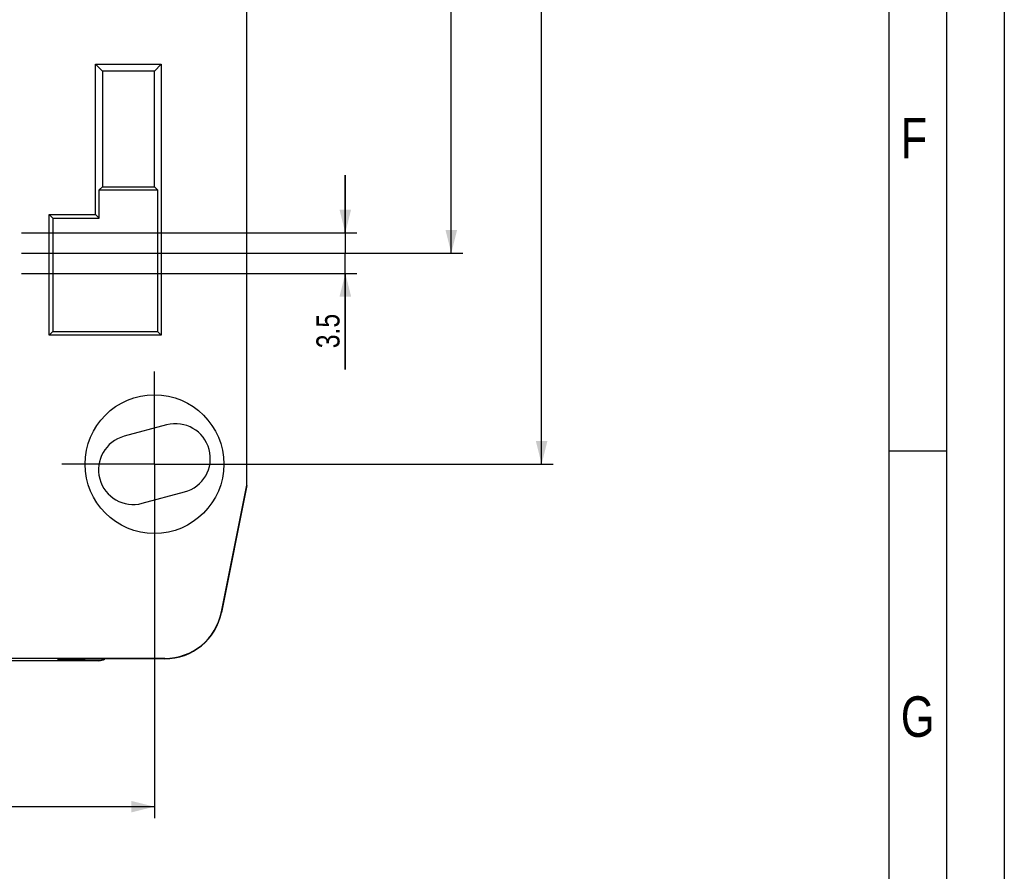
# Model space of a CAD drawing. Header units: millimetres. Extents: x 0 to 594, y 0 to 439.
# Tile 16 of 57: x 509 to 594, y 74 to 147. Entities that reach past the tile are written whole.
import ezdxf

# ---------------------------------------------------------------- set-up
doc = ezdxf.new("R2010")
doc.units = ezdxf.units.MM
doc.header["$LTSCALE"] = 32.67
doc.linetypes.add('CENTER', pattern=[0.6, 0.375, -0.075, 0.075, -0.075])
doc.layers.get('0').update_dxf_attribs({"linetype": 'CONTINUOUS'})
doc.layers.add('DEFAULT_1', color=7, linetype='CENTER')
doc.styles.get("Standard").update_dxf_attribs({"font": 'txt', "width": 0.8})
doc.dimstyles.new('DIMSTYLE_1', dxfattribs={"dimtxt": 2, "dimasz": 2, "dimexe": 0.18, "dimexo": 0.0625, "dimgap": 0.09, "dimtad": 1, "dimdsep": 46, "dimtxsty": 'Standard', "dimblk": '_FILLED', "dimblk1": '_FILLED', "dimblk2": '_FILLED', "dimcen": 0.09, "dimadec": 0, "dimazin": 0, "dimtp": 0.01, "dimtm": 0.01, "dimtfac": 1, "dimtofl": 0, "dimtmove": 0, "dimatfit": 3, "dimldrblk": '_FILLED', "dimfxl": 0, "dimtolj": 1, "dimarcsym": 0})

# ---------------------------------------------------------------- blocks, each defined once
blk = doc.blocks.new('_FILLED')
at = {"color": 0, "linetype": 'ByBlock'}
blk.add_solid([(0, 0), (-1, 0.25), (-1, -0.25)], dxfattribs=at)
blk = doc.blocks.new('*D18')
at = {"color": 2, "linetype": 'Continuous'}
for p, q in [((370.5, 107.886), (370.5, 78.256)), ((520.5, 107.886), (520.5, 78.256)), ((370.5, 79.256), (445.5, 79.256)), ((520.5, 79.256), (445.5, 79.256))]:
    blk.add_line(p, q, dxfattribs=at)
at = {"color": 2, "linetype": 'Continuous', "xscale": 2, "yscale": 2, "zscale": 2, "rotation": 180}
blk.add_blockref('_FILLED', (370.5, 79.256), dxfattribs=at)
at = {"color": 2, "linetype": 'Continuous', "xscale": 2, "yscale": 2, "zscale": 2}
blk.add_blockref('_FILLED', (520.5, 79.256), dxfattribs=at)
at = {"color": 2, "linetype": 'Continuous', "insert": (445.5, 81.756), "char_height": 2, "width": 12.8, "attachment_point": 2, "line_spacing_factor": 0.9}
blk.add_mtext('150(FIX)', dxfattribs=at)
blk = doc.blocks.new('*D19')
at = {"color": 2, "linetype": 'Continuous'}
for p, q in [((446.5, 280.886), (554.987, 280.886)), ((553.987, 280.886), (553.987, 194.886)), ((553.987, 108.886), (553.987, 194.886)), ((521.5, 108.886), (554.987, 108.886))]:
    blk.add_line(p, q, dxfattribs=at)
at = {"color": 2, "linetype": 'Continuous', "xscale": 2, "yscale": 2, "zscale": 2}
for p, rotation in [((553.987, 280.886), 90), ((553.987, 108.886), 270)]:
    blk.add_blockref('_FILLED', p, dxfattribs=dict(at, rotation=rotation))
at = {"color": 2, "linetype": 'Continuous', "insert": (551.487, 194.886), "char_height": 2, "width": 12.8, "attachment_point": 2, "rotation": 90, "line_spacing_factor": 0.9}
blk.add_mtext('172(FIX)', dxfattribs=at)
blk = doc.blocks.new('*D21')
at = {"color": 2, "linetype": 'Continuous'}
for p, q in [((537.009, 128.886), (537.009, 133.886)), ((537.009, 133.886), (537.009, 127.136)), ((509, 128.886), (538.009, 128.886)), ((537.009, 117.086), (537.009, 127.136)), ((509, 125.386), (538.009, 125.386)), ((537.009, 125.386), (537.009, 117.086))]:
    blk.add_line(p, q, dxfattribs=at)
at = {"color": 2, "linetype": 'Continuous', "xscale": 2, "yscale": 2, "zscale": 2}
for p, rotation in [((537.009, 128.886), 270), ((537.009, 125.386), 90)]:
    blk.add_blockref('_FILLED', p, dxfattribs=dict(at, rotation=rotation))
at = {"color": 2, "linetype": 'Continuous', "insert": (534.509, 121.886), "char_height": 2, "width": 4.8, "attachment_point": 3, "rotation": 90, "line_spacing_factor": 0.9}
blk.add_mtext('3.5', dxfattribs=at)
blk = doc.blocks.new('*D29')
at = {"color": 2, "linetype": 'Continuous'}
for p, q in [((507.25, 176.886), (547.173, 176.886)), ((546.173, 176.886), (546.173, 152.011)), ((546.173, 127.136), (546.173, 152.011)), ((509, 127.136), (547.173, 127.136))]:
    blk.add_line(p, q, dxfattribs=at)
at = {"color": 2, "linetype": 'Continuous', "xscale": 2, "yscale": 2, "zscale": 2}
for p, rotation in [((546.173, 176.886), 90), ((546.173, 127.136), 270)]:
    blk.add_blockref('_FILLED', p, dxfattribs=dict(at, rotation=rotation))
at = {"color": 2, "linetype": 'Continuous', "insert": (543.673, 152.011), "char_height": 2, "width": 8, "attachment_point": 2, "rotation": 90, "line_spacing_factor": 0.9}
blk.add_mtext('49.75', dxfattribs=at)

msp = doc.modelspace()

# ---------------------------------------------------------------- linework, layer by layer
at = {"color": 7, "linetype": 'Continuous'}
for p, q in [((594, 420), (594, 0)), ((584, 410), (584, 10)), ((528.5, 107.08), (528.5, 151.886)), ((515.409, 143.478), (521.092, 143.478)), ((515.409, 143.478), (516, 142.886)), ((515.409, 130.478), (515.409, 143.478)), ((521.092, 143.478), (520.5, 142.886)), ((521.092, 143.478), (521.092, 120.045)), ((520.5, 142.886), (516, 142.886)), ((516, 142.886), (516, 132.886)), ((520.5, 132.886), (520.5, 142.886)), ((515.725, 132.611), (516, 132.886)), ((516, 132.886), (520.5, 132.886)), ((520.776, 132.611), (520.5, 132.886)), ((515.725, 132.611), (520.776, 132.611)), ((515.725, 130.162), (515.725, 132.611)), ((520.776, 132.611), (520.776, 120.361)), ((511.409, 130.478), (515.409, 130.478)), ((511.409, 130.478), (511.725, 130.162)), ((511.409, 120.045), (511.409, 130.478)), ((515.409, 130.478), (515.725, 130.162)), ((511.725, 130.162), (515.725, 130.162)), ((511.725, 130.162), (511.725, 120.361)), ((511.409, 120.045), (511.725, 120.361)), ((511.725, 120.361), (520.776, 120.361)), ((521.092, 120.045), (520.776, 120.361)), ((521.092, 120.045), (511.409, 120.045)), ((521.559, 112.276), (517.889, 111.292)), ((589, 110), (584, 110)), ((519.442, 105.497), (523.112, 106.48)), ((526.304, 96.099), (528.5, 107.08)), ((528.5, 107.045), (526.304, 96.064)), ((526.304, 96.064), (526.304, 96.099)), ((521.401, 92.079), (494.25, 92.079)), ((512.12, 92.006), (512.158, 92.044)), ((512.12, 92.006), (515.7, 91.926)), ((521.401, 92.044), (512.158, 92.044)), ((521.401, 92.044), (521.401, 92.079)), ((515.7, 91.886), (507.75, 91.886)), ((515.7, 91.926), (515.7, 91.886))]:
    msp.add_line(p, q, dxfattribs=at)
at = {"color": 2, "linetype": 'Continuous'}
msp.add_line((589, 415), (589, 5), dxfattribs=at)
at = {"color": 7, "linetype": 'Continuous'}
msp.add_circle((520.5, 108.886), 6, dxfattribs=at)
for centre, start, end in [((522.336, 109.378), 285, 105), ((518.665, 108.395), 105, 285)]:
    msp.add_arc(centre, 3, start, end, dxfattribs=at)
for centre, major_axis, start_param, end_param in [((521.401, 97.079), (0, 5), 3.141593, 4.514993), ((521.401, 97.045), (0, 5), -3.141593, -1.768192), ((515.7, 92.886), (0, 1), -3.141593, -2.601242)]:
    msp.add_ellipse(centre, major_axis=major_axis, ratio=0.999962, start_param=start_param, end_param=end_param, dxfattribs=at)
msp.add_open_spline([(515.7, 91.926), (515.741, 91.925), (515.909, 91.932), (516.075, 91.982), (516.187, 92.042)], degree=3, knots=[0, 0, 0, 0, 0.243204, 1, 1, 1, 1], dxfattribs=at)
at = {"layer": 'DEFAULT_1', "color": 2, "linetype": 'CENTER'}
for q in [(520.5, 116.886), (512.5, 108.886), (528.5, 108.886), (520.5, 100.886)]:
    msp.add_line((520.5, 108.886), q, dxfattribs=at)

# ---------------------------------------------------------------- texts
at = {"color": 2, "linetype": 'Continuous', "char_height": 3.5, "width": 2.8, "attachment_point": 1, "line_spacing_factor": 0.9}
for s, insert in [('F', (585.034, 138.836)), ('G', (585.051, 88.799))]:
    msp.add_mtext(s, dxfattribs=dict(at, insert=insert))

# ---------------------------------------------------------------- dimensions: what is measured, and where the dimension line sits
at = {"color": 2, "linetype": 'Continuous'}
dim = msp.add_linear_dim(base=(553.987, 280.886), p1=(521.5, 108.886), p2=(446.5, 280.886), angle=90, text='<>(FIX)', dimstyle='DIMSTYLE_1', dxfattribs=at)
dim.commit()
dim.dimension.update_dxf_attribs({"geometry": '*D19', "text_midpoint": (553.921, 192.026), "dimtype": 160})
for base, p1, p2, picture, middle in [((546.173, 127.136), (507.25, 176.886), (509, 127.136), '*D29', (546.465, 148.435)), ((537.009, 125.386), (509, 128.886), (509, 125.386), '*D21', (537.66, 115.195))]:
    dim = msp.add_linear_dim(base=base, p1=p1, p2=p2, angle=270, dimstyle='DIMSTYLE_1', dxfattribs=at)
    dim.commit()
    dim.dimension.update_dxf_attribs({"geometry": picture, "text_midpoint": middle, "dimtype": 160})
dim = msp.add_linear_dim(base=(520.5, 79.256), p1=(370.5, 107.886), p2=(520.5, 107.886), text='<>(FIX)', dimstyle='DIMSTYLE_1', dxfattribs=at)
dim.commit()
dim.dimension.update_dxf_attribs({"geometry": '*D18', "text_midpoint": (442.3, 80.756), "dimtype": 160})

doc.saveas('drawing.dxf')
